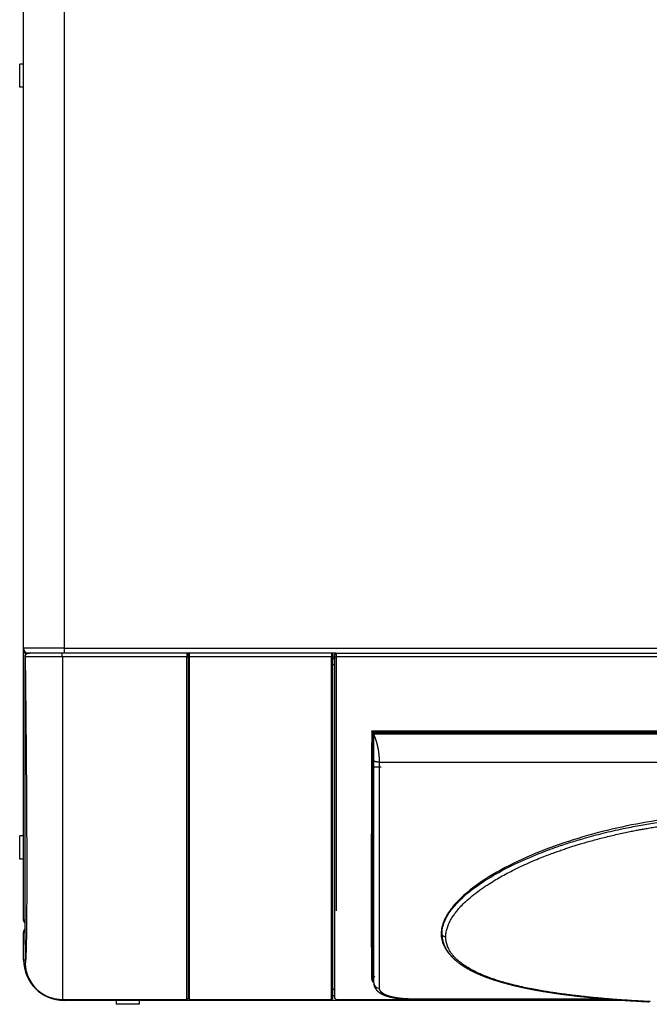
# Model space of a CAD drawing. Header units: millimetres. Extents: x 158 to 846, y 86 to 749.
# Tile 1 of 95: x 173 to 206, y 86 to 137. Entities that reach past the tile are written whole.
import ezdxf

# ---------------------------------------------------------------- set-up
doc = ezdxf.new("R2010")
doc.units = ezdxf.units.MM
doc.layers.add('1', color=7, linetype='CONTINUOUS', true_color=0xffffff)

msp = doc.modelspace()

# ---------------------------------------------------------------- linework, layer by layer
at = {"layer": '1', "color": 7, "linetype": 'Continuous'}
for p, q in [((173.067, 104.133), (173.067, 137.533)), ((172.867, 133.283), (172.867, 134.483)), ((173.067, 134.483), (172.867, 134.483)), ((173.067, 133.283), (172.867, 133.283)), ((173.067, 103.963), (173.067, 104.133)), ((173.067, 90.033), (173.067, 103.963)), ((173.067, 103.963), (173.133, 103.963)), ((173.317, 103.883), (173.372, 103.883)), ((181.547, 103.883), (175.078, 103.883)), ((175.078, 103.883), (175.078, 103.883)), ((181.627, 103.803), (181.547, 103.883)), ((181.679, 103.883), (181.547, 103.883)), ((181.547, 103.883), (181.547, 103.681)), ((181.629, 103.833), (181.679, 103.883)), ((189.047, 103.883), (181.679, 103.883)), ((189.127, 103.803), (189.047, 103.883)), ((189.297, 103.883), (189.047, 103.883)), ((189.047, 103.883), (189.047, 103.681)), ((189.217, 103.803), (189.297, 103.883)), ((189.297, 103.883), (233.037, 103.883)), ((189.297, 103.883), (189.297, 103.681)), ((173.126, 103.683), (173.126, 103.681)), ((173.126, 103.681), (173.126, 89.698)), ((175.08, 103.681), (175.08, 85.884)), ((181.547, 85.884), (181.547, 103.681)), ((181.627, 103.803), (181.627, 103.682)), ((181.627, 85.964), (181.627, 103.682)), ((189.047, 85.884), (189.047, 103.681)), ((189.127, 103.803), (189.127, 103.682)), ((189.127, 85.964), (189.127, 103.682)), ((189.217, 103.679), (189.127, 103.679)), ((189.217, 103.583), (189.127, 103.583)), ((189.217, 103.803), (189.217, 103.682)), ((189.217, 103.682), (189.217, 85.964)), ((189.297, 103.681), (189.297, 90.488)), ((191.238, 99.8), (231.095, 99.8)), ((191.239, 99.8), (191.239, 99.8)), ((191.19, 99.753), (191.19, 99.754)), ((191.19, 99.753), (191.19, 99.753)), ((231.087, 99.731), (191.247, 99.731)), ((191.247, 99.731), (191.247, 99.662)), ((191.247, 97.971), (191.632, 97.971)), ((173.067, 94.383), (172.867, 94.383)), ((172.867, 93.183), (172.867, 94.383)), ((173.067, 93.183), (172.867, 93.183)), ((173.127, 89.664), (173.15, 87.789)), ((173.067, 87.933), (173.067, 89.383)), ((173.067, 89.383), (173.13, 89.383)), ((194.789, 89.251), (194.789, 89.257)), ((191.184, 87.294), (191.185, 87.296)), ((191.247, 86.748), (191.247, 86.743)), ((181.547, 85.884), (181.627, 85.964)), ((181.627, 86.233), (181.631, 85.937)), ((181.627, 85.964), (181.627, 85.964)), ((189.047, 85.884), (189.127, 85.964)), ((189.127, 85.964), (189.127, 85.964)), ((189.217, 85.964), (189.297, 85.884)), ((189.217, 85.964), (189.217, 85.964)), ((175.078, 85.884), (181.547, 85.884)), ((175.167, 85.833), (175.177, 85.833)), ((175.177, 85.833), (175.177, 85.884)), ((204.394, 85.833), (175.177, 85.833)), ((177.867, 85.833), (177.867, 85.633)), ((179.067, 85.633), (177.867, 85.633)), ((179.067, 85.833), (179.067, 85.633)), ((181.547, 85.884), (181.547, 85.884)), ((181.681, 85.884), (189.047, 85.884)), ((189.047, 85.884), (189.047, 85.884)), ((189.297, 85.884), (203.683, 85.884)), ((189.297, 85.884), (189.297, 85.884)), ((193.247, 85.896), (203.54, 85.896))]:
    msp.add_line(p, q, dxfattribs=at)
at = {"layer": '1', "color": 252, "linetype": 'Continuous'}
for p, q in [((175.167, 137.533), (175.167, 104.133)), ((175.167, 104.133), (173.067, 104.133)), ((175.177, 104.133), (175.167, 104.133)), ((175.167, 104.133), (175.167, 103.883)), ((175.177, 104.133), (247.157, 104.133)), ((173.15, 103.681), (173.126, 103.681)), ((181.547, 103.681), (175.079, 103.681)), ((181.627, 103.682), (181.547, 103.681)), ((189.047, 103.681), (181.681, 103.681)), ((189.127, 103.682), (189.047, 103.681)), ((189.217, 103.682), (189.297, 103.681)), ((233.037, 103.681), (189.297, 103.681)), ((189.217, 103.279), (189.127, 103.279)), ((191.141, 99.839), (231.192, 99.839)), ((191.19, 99.756), (191.19, 99.753)), ((231.087, 99.662), (191.247, 99.662)), ((191.178, 94.757), (191.199, 98.3)), ((191.228, 94.76), (191.247, 97.971)), ((191.547, 98.212), (230.787, 98.212)), ((191.228, 94.76), (191.247, 94.76)), ((191.224, 93.835), (191.247, 93.835)), ((173.127, 89.664), (173.15, 87.789)), ((194.781, 89.608), (194.788, 89.29)), ((173.148, 87.933), (173.067, 87.933)), ((173.15, 87.789), (173.15, 87.789)), ((191.184, 87.355), (191.184, 87.579)), ((191.247, 87.937), (191.233, 87.937)), ((191.234, 87.615), (191.247, 87.615)), ((191.234, 87.39), (191.234, 87.615)), ((191.184, 87.294), (191.181, 87.041)), ((191.247, 87.39), (191.234, 87.39)), ((191.24, 87.272), (191.247, 87.272)), ((181.627, 85.964), (181.547, 85.884)), ((181.627, 86.083), (181.63, 86.083)), ((189.127, 85.964), (189.047, 85.884)), ((189.127, 86.424), (189.217, 86.424)), ((189.127, 86.083), (189.217, 86.083)), ((189.217, 85.964), (189.297, 85.884)), ((175.078, 85.884), (175.078, 85.884)), ((175.079, 85.884), (181.547, 85.884)), ((175.167, 85.833), (175.167, 85.884)), ((181.681, 85.884), (189.047, 85.884)), ((189.297, 85.884), (203.682, 85.884)), ((203.415, 85.906), (193.247, 85.906)), ((193.247, 85.896), (193.247, 85.906))]:
    msp.add_line(p, q, dxfattribs=at)
at = {"layer": '1', "color": 7, "linetype": 'Continuous'}
for centre, radius, start, end in [((173.317, 104.133), 0.25, 180, 270), ((173.326, 103.683), 0.2, 90, 180), ((173.317, 89.383), 0.25, 138.9487, 180), ((175.167, 87.933), 2.1, 180, 270)]:
    msp.add_arc(centre, radius, start, end, dxfattribs=at)
at = {"layer": '1', "color": 7, "linetype": 'Continuous', "extrusion": (0, 0, -1)}
msp.add_arc((-173.317, 90.033), 0.25, 319.5226, 0, dxfattribs=at)
at = {"layer": '1', "color": 7, "linetype": 'Continuous'}
for centre, major_axis, ratio, start_param, end_param in [((173.317, 103.987), (0.25, 0), 0.707107, 3.275231, 4.198491), ((173.317, 103.987), (0.15, 0), 0.707107, 4.208111, 4.598185), ((191.185, 98.121), (0.001, 0.15), 0.006171, 0.000038, 3.141631), ((191.185, 98.121), (0.001, 0.15), 0.006171, 3.141631, 6.283223), ((191.249, 98.299), (0.05, -0.0003), 0.052335, 1.617307, 3.135412), ((191.224, 93.806), (0.05, -0.0001), 0.580844, 1.571823, 3.134031), ((173.317, 90.033), (-0.25, 0), 0.707107, 0, 0.705729), ((191.234, 87.579), (0.05, 0), 0.707107, 1.570796, 3.13285), ((191.133, 87.044), (-0.05, -0.0005), 0.938243, 1.560886, 3.068434), ((191.234, 87.355), (0.05, 0), 0.707107, 1.570796, 3.132866)]:
    msp.add_ellipse(centre, major_axis=major_axis, ratio=ratio, start_param=start_param, end_param=end_param, dxfattribs=at)
at = {"layer": '1', "color": 252, "linetype": 'Continuous'}
for centre, major_axis, ratio, start_param, end_param in [((173.326, 103.683), (0, 0.2), 0.999924, 0, 1.583137), ((191.547, 86.748), (0.3, 0), 0.936354, 3.159584, 4.712389)]:
    msp.add_ellipse(centre, major_axis=major_axis, ratio=ratio, start_param=start_param, end_param=end_param, dxfattribs=at)
for points, knots in [([(173.15, 103.681), (173.149, 103.734), (173.171, 103.786), (173.244, 103.861), (173.295, 103.882), (173.346, 103.883)], [0, 0, 0, 0, 0.505585, 0.505585, 1, 1, 1, 1]), ([(175.079, 103.681), (175.009, 103.681), (174.869, 103.681), (174.66, 103.681), (174.452, 103.681), (174.251, 103.681), (174.06, 103.681), (173.882, 103.681), (173.698, 103.681), (173.506, 103.681), (173.323, 103.681), (173.183, 103.681), (173.161, 103.681), (173.15, 103.681)], [0, 0, 0, 0, 0.069164, 0.13985, 0.211638, 0.28407, 0.356658, 0.428909, 0.500342, 0.601188, 0.720658, 0.855338, 1, 1, 1, 1]), ([(191.141, 99.839), (191.14, 99.614), (191.138, 99.166), (191.135, 98.501), (191.132, 97.845), (191.13, 97.198), (191.127, 96.562), (191.125, 95.936), (191.123, 95.324), (191.122, 94.724), (191.12, 94.138), (191.119, 93.566), (191.118, 93.01), (191.118, 92.471), (191.117, 91.948), (191.117, 91.444), (191.117, 90.957), (191.117, 90.49), (191.118, 90.043), (191.118, 89.615), (191.119, 89.209), (191.12, 88.824), (191.122, 88.461), (191.123, 88.121), (191.125, 87.803), (191.127, 87.509), (191.129, 87.237), (191.131, 87.075), (191.131, 86.995)], [0, 0, 0, 0, 0.038851, 0.07767, 0.116458, 0.155216, 0.193942, 0.232637, 0.271301, 0.309933, 0.348535, 0.387105, 0.425645, 0.464153, 0.50263, 0.541076, 0.579491, 0.617875, 0.656227, 0.694549, 0.732839, 0.771098, 0.809326, 0.847523, 0.885689, 0.923824, 0.961928, 1, 1, 1, 1]), ([(191.239, 99.8), (191.238, 99.8), (191.237, 99.8), (191.23, 99.801), (191.218, 99.805), (191.202, 99.811), (191.185, 99.818), (191.164, 99.828), (191.149, 99.835), (191.141, 99.839)], [0, 0, 0, 0, 0.026874, 0.139189, 0.273143, 0.429136, 0.597674, 0.762508, 1, 1, 1, 1]), ([(191.19, 99.753), (191.19, 99.753), (191.189, 99.753), (191.183, 99.761), (191.174, 99.777), (191.163, 99.797), (191.152, 99.816), (191.145, 99.83), (191.141, 99.839)], [0, 0, 0, 0, 0.060977, 0.169551, 0.447379, 0.609507, 0.768125, 1, 1, 1, 1]), ([(191.203, 99.525), (191.203, 99.561), (191.203, 99.641), (191.202, 99.731), (191.202, 99.783), (191.202, 99.8)], [0, 0, 0, 0, 0.317674, 0.755089, 1, 1, 1, 1]), ([(191.252, 99.713), (191.252, 99.727), (191.252, 99.751), (191.252, 99.774), (191.252, 99.784)], [0, 0, 0, 0, 0.548463, 1, 1, 1, 1]), ([(191.547, 86.467), (191.547, 87.449), (191.547, 89.031), (191.547, 93.082), (191.552, 95.548), (191.547, 98.212)], [0, 0, 0, 0, 0.5, 0.5, 1, 1, 1, 1]), ([(194.788, 89.29), (194.789, 89.329), (194.791, 89.406), (194.813, 89.59), (194.878, 89.843), (195.065, 90.26), (195.489, 90.854), (196.308, 91.602), (197.389, 92.316), (198.584, 92.944), (199.696, 93.427), (200.677, 93.792), (201.47, 94.054), (202.266, 94.293), (203.173, 94.534), (204.12, 94.751), (205.013, 94.927), (205.911, 95.08), (207.004, 95.234), (208.381, 95.376), (209.609, 95.447), (210.564, 95.473), (210.966, 95.475), (211.167, 95.476)], [0, 0, 0, 0, 0.009485, 0.018973, 0.04442, 0.069866, 0.118779, 0.189809, 0.268628, 0.335147, 0.407717, 0.460247, 0.498606, 0.537289, 0.588786, 0.643004, 0.686346, 0.728059, 0.782244, 0.854718, 0.938861, 0.969429, 1, 1, 1, 1]), ([(194.988, 89.136), (194.988, 89.207), (194.999, 89.353), (195.047, 89.568), (195.12, 89.774), (195.211, 89.966), (195.318, 90.152), (195.45, 90.346), (195.619, 90.558), (195.835, 90.796), (196.109, 91.06), (196.447, 91.345), (196.827, 91.628), (197.211, 91.886), (197.57, 92.107), (197.914, 92.304), (198.271, 92.497), (198.662, 92.694), (199.082, 92.892), (199.498, 93.076), (199.884, 93.236), (200.232, 93.372), (200.544, 93.49), (200.827, 93.591), (201.083, 93.68), (201.316, 93.758), (201.536, 93.829), (201.757, 93.899), (201.994, 93.971), (202.26, 94.05), (202.556, 94.134), (202.877, 94.22), (203.211, 94.306), (203.551, 94.39), (203.893, 94.469), (204.225, 94.542), (204.534, 94.606), (204.81, 94.661), (205.063, 94.709), (205.316, 94.755), (205.583, 94.802), (205.878, 94.85), (206.199, 94.899), (206.549, 94.95), (206.933, 95), (207.357, 95.051), (207.829, 95.101), (208.352, 95.149), (208.907, 95.19), (209.456, 95.222), (209.961, 95.243), (210.409, 95.256), (210.804, 95.262), (211.052, 95.263), (211.167, 95.263)], [0, 0, 0, 0, 0.017885, 0.036071, 0.052616, 0.067929, 0.082725, 0.09828, 0.116095, 0.136505, 0.159776, 0.186443, 0.215717, 0.242257, 0.265279, 0.286391, 0.307804, 0.331832, 0.357678, 0.382604, 0.404685, 0.424282, 0.441803, 0.457496, 0.471702, 0.484412, 0.496059, 0.50793, 0.520683, 0.534929, 0.55115, 0.568749, 0.586708, 0.604872, 0.623121, 0.641238, 0.657574, 0.671888, 0.684809, 0.697553, 0.71151, 0.726824, 0.743593, 0.761696, 0.781433, 0.803269, 0.827584, 0.854534, 0.884147, 0.913315, 0.939147, 0.961988, 0.982302, 1, 1, 1, 1]), ([(191.224, 93.835), (191.224, 93.883), (191.225, 93.994), (191.225, 94.178), (191.226, 94.385), (191.227, 94.581), (191.228, 94.706), (191.228, 94.76)], [0, 0, 0, 0, 0.177659, 0.397557, 0.618681, 0.838583, 1, 1, 1, 1]), ([(191.233, 87.937), (191.232, 88.085), (191.23, 88.413), (191.227, 88.983), (191.225, 89.635), (191.223, 90.357), (191.222, 91.145), (191.222, 91.994), (191.223, 92.891), (191.224, 93.519), (191.224, 93.835)], [0, 0, 0, 0, 0.12012, 0.246276, 0.372661, 0.499158, 0.625655, 0.75204, 0.878195, 1, 1, 1, 1]), ([(191.167, 91.298), (191.167, 91.1), (191.167, 90.632), (191.168, 89.935), (191.169, 89.222), (191.171, 88.572), (191.174, 87.989), (191.177, 87.474), (191.18, 87.178), (191.181, 87.041)], [0, 0, 0, 0, 0.105333, 0.254444, 0.403555, 0.552666, 0.701778, 0.850889, 1, 1, 1, 1]), ([(191.183, 87.891), (191.182, 88.045), (191.18, 88.379), (191.177, 88.956), (191.175, 89.605), (191.173, 90.323), (191.172, 90.859), (191.172, 91.144), (191.172, 91.158)], [0, 0, 0, 0, 0.197961, 0.395922, 0.593883, 0.791844, 0.989805, 1, 1, 1, 1]), ([(205.601, 85.77), (205.593, 85.771), (205.497, 85.776), (205.322, 85.785), (205.074, 85.799), (204.825, 85.814), (204.558, 85.831), (204.264, 85.85), (203.948, 85.873), (203.622, 85.898), (203.292, 85.925), (202.962, 85.954), (202.639, 85.985), (202.338, 86.015), (202.068, 86.044), (201.828, 86.071), (201.609, 86.097), (201.396, 86.124), (201.174, 86.153), (200.935, 86.185), (200.672, 86.223), (200.383, 86.267), (200.067, 86.319), (199.721, 86.38), (199.342, 86.452), (198.939, 86.537), (198.539, 86.631), (198.167, 86.728), (197.824, 86.826), (197.487, 86.934), (197.13, 87.061), (196.752, 87.215), (196.385, 87.391), (196.063, 87.575), (195.802, 87.754), (195.596, 87.923), (195.435, 88.082), (195.308, 88.233), (195.204, 88.384), (195.116, 88.546), (195.045, 88.727), (194.999, 88.925), (194.988, 89.065), (194.988, 89.136)], [0, 0, 0, 0, 0.001723, 0.021048, 0.038643, 0.05642, 0.075937, 0.097841, 0.12168, 0.146103, 0.170786, 0.195626, 0.220424, 0.243691, 0.264012, 0.282049, 0.298631, 0.314578, 0.331278, 0.349917, 0.370372, 0.392988, 0.418051, 0.445557, 0.476285, 0.510267, 0.545018, 0.576872, 0.605893, 0.635302, 0.667852, 0.705235, 0.745222, 0.781131, 0.812614, 0.840314, 0.86447, 0.885729, 0.906136, 0.927326, 0.950232, 0.975357, 1, 1, 1, 1]), ([(191.131, 86.995), (191.132, 86.981), (191.134, 86.945), (191.152, 86.882), (191.191, 86.812), (191.234, 86.764), (191.258, 86.742)], [0, 0, 0, 0, 0.156931, 0.395056, 0.716563, 1, 1, 1, 1]), ([(191.181, 87.041), (191.184, 87.016), (191.188, 86.965), (191.218, 86.903), (191.245, 86.866), (191.255, 86.853)], [0, 0, 0, 0, 0.38436, 0.773406, 1, 1, 1, 1]), ([(191.295, 87.043), (191.283, 87.055), (191.258, 87.082), (191.227, 87.126), (191.203, 87.174), (191.194, 87.207), (191.19, 87.223)], [0, 0, 0, 0, 0.212707, 0.475858, 0.754986, 1, 1, 1, 1])]:
    msp.add_open_spline(points, degree=3, knots=knots, dxfattribs=at)
at = {"layer": '1', "color": 7, "linetype": 'Continuous'}
for points, knots in [([(175.078, 103.883), (175.058, 103.883), (175.013, 103.882), (174.943, 103.882), (174.87, 103.882), (174.798, 103.882), (174.728, 103.882), (174.659, 103.882), (174.593, 103.882), (174.529, 103.882), (174.467, 103.882), (174.409, 103.882), (174.354, 103.882), (174.303, 103.883), (174.254, 103.883), (174.207, 103.883), (174.163, 103.883), (174.119, 103.883), (174.078, 103.883), (174.038, 103.883), (174.002, 103.883), (173.973, 103.883), (173.949, 103.883), (173.93, 103.883), (173.913, 103.883), (173.896, 103.883), (173.879, 103.883), (173.859, 103.883), (173.837, 103.883), (173.814, 103.883), (173.789, 103.883), (173.762, 103.883), (173.734, 103.883), (173.705, 103.883), (173.674, 103.883), (173.643, 103.883), (173.612, 103.883), (173.581, 103.883), (173.55, 103.883), (173.519, 103.883), (173.49, 103.883), (173.464, 103.883), (173.441, 103.883), (173.422, 103.883), (173.404, 103.883), (173.388, 103.883), (173.374, 103.883), (173.363, 103.883), (173.354, 103.883), (173.348, 103.883), (173.347, 103.883), (173.346, 103.883)], [0, 0, 0, 0, 0.022167, 0.049974, 0.077284, 0.104087, 0.13038, 0.156163, 0.181432, 0.206186, 0.230423, 0.254139, 0.275803, 0.297009, 0.317757, 0.338022, 0.357344, 0.375553, 0.395586, 0.41408, 0.431037, 0.446463, 0.45672, 0.466169, 0.474811, 0.482682, 0.49133, 0.501578, 0.513426, 0.525691, 0.5393, 0.554252, 0.570548, 0.588186, 0.607168, 0.626947, 0.648, 0.670327, 0.693927, 0.718801, 0.744949, 0.772371, 0.79476, 0.817933, 0.841887, 0.866624, 0.892146, 0.917976, 0.944566, 0.971909, 1, 1, 1, 1]), ([(175.177, 104.133), (175.177, 104.068), (175.177, 104.003), (175.177, 103.91), (175.177, 103.883), (175.177, 103.883)], [0, 0, 0, 0, 0.500519, 0.500519, 1, 1, 1, 1]), ([(181.677, 103.883), (181.677, 103.883), (181.677, 103.883), (181.677, 103.883), (181.677, 103.883), (181.678, 103.883), (181.678, 103.883), (181.678, 103.883), (181.678, 103.883), (181.679, 103.883), (181.679, 103.883), (181.679, 103.883)], [0, 0, 0, 0, 0.109166, 0.221278, 0.333173, 0.444852, 0.556313, 0.667558, 0.778588, 0.889402, 1, 1, 1, 1]), ([(181.681, 103.681), (181.681, 103.687), (181.681, 103.705), (181.681, 103.739), (181.681, 103.783), (181.681, 103.826), (181.68, 103.858), (181.68, 103.876), (181.679, 103.883), (181.679, 103.883), (181.679, 103.883)], [0, 0, 0, 0, 0.055556, 0.166667, 0.333333, 0.5, 0.666667, 0.833333, 0.944444, 1, 1, 1, 1]), ([(181.627, 100.773), (181.627, 100.858), (181.627, 101.456), (181.627, 102.475), (181.627, 103.415), (181.627, 103.833)], [0, 0, 0, 0, 0.083464, 0.59207, 1, 1, 1, 1]), ([(181.627, 103.833), (181.627, 103.833), (181.627, 103.833), (181.628, 103.833), (181.629, 103.833), (181.629, 103.833)], [0, 0, 0, 0, 0.335275, 0.668606, 1, 1, 1, 1]), ([(181.631, 103.682), (181.631, 103.695), (181.631, 103.721), (181.631, 103.758), (181.63, 103.79), (181.63, 103.814), (181.63, 103.83), (181.629, 103.832), (181.629, 103.833)], [0, 0, 0, 0, 0.166549, 0.333046, 0.499823, 0.666638, 0.833262, 1, 1, 1, 1]), ([(181.631, 85.934), (181.631, 85.94), (181.631, 85.953), (181.631, 86.018), (181.63, 86.117), (181.63, 86.299), (181.63, 86.619), (181.63, 87.148), (181.63, 87.817), (181.63, 88.619), (181.63, 89.549), (181.63, 90.599), (181.63, 91.759), (181.63, 93.021), (181.63, 94.373), (181.63, 95.805), (181.63, 97.305), (181.63, 98.858), (181.63, 100.187), (181.63, 101.26), (181.63, 101.978), (181.631, 102.606), (181.631, 103.143), (181.631, 103.502), (181.631, 103.682)], [0, 0, 0, 0, 0.029039, 0.058079, 0.087374, 0.116669, 0.175564, 0.234601, 0.293583, 0.352569, 0.411501, 0.470522, 0.529465, 0.588486, 0.647418, 0.706405, 0.765386, 0.824424, 0.883318, 0.912615, 0.941912, 0.961274, 0.980637, 1, 1, 1, 1]), ([(181.681, 85.884), (181.681, 85.886), (181.681, 85.9), (181.681, 85.975), (181.681, 86.185), (181.681, 86.57), (181.68, 87.102), (181.68, 87.772), (181.68, 88.577), (181.68, 89.508), (181.68, 90.563), (181.68, 91.724), (181.68, 92.992), (181.68, 94.346), (181.68, 95.783), (181.68, 97.285), (181.681, 98.847), (181.681, 100.445), (181.681, 101.885), (181.681, 102.964), (181.681, 103.502), (181.681, 103.681)], [0, 0, 0, 0, 0.019608, 0.058824, 0.117647, 0.176471, 0.235294, 0.294118, 0.352941, 0.411765, 0.470588, 0.529412, 0.588235, 0.647059, 0.705882, 0.764706, 0.823529, 0.882353, 0.941176, 0.980392, 1, 1, 1, 1]), ([(191.19, 99.752), (191.19, 99.756), (191.191, 99.763), (191.194, 99.772), (191.198, 99.779), (191.203, 99.785), (191.208, 99.79), (191.217, 99.795), (191.227, 99.799), (191.234, 99.8), (191.237, 99.8)], [0, 0, 0, 0, 0.154569, 0.287184, 0.391122, 0.468261, 0.567796, 0.700693, 0.862646, 1, 1, 1, 1]), ([(181.627, 99.224), (181.627, 99.315), (181.627, 99.453), (181.627, 99.592), (181.627, 99.64)], [0, 0, 0, 0, 0.653392, 1, 1, 1, 1]), ([(191.19, 99.753), (191.189, 99.37), (191.185, 98.611), (191.181, 97.495), (191.177, 96.407), (191.173, 95.351), (191.171, 94.332), (191.169, 93.354), (191.168, 92.421), (191.167, 91.746), (191.167, 91.38), (191.167, 91.298)], [0, 0, 0, 0, 0.120575, 0.24115, 0.361725, 0.4823, 0.602875, 0.72345, 0.844025, 0.9646, 1, 1, 1, 1]), ([(191.199, 98.3), (191.199, 98.374), (191.2, 98.522), (191.201, 98.742), (191.202, 98.949), (191.202, 99.144), (191.203, 99.325), (191.203, 99.448), (191.203, 99.512), (191.203, 99.525)], [0, 0, 0, 0, 0.159394, 0.318788, 0.478183, 0.637577, 0.796971, 0.956365, 1, 1, 1, 1]), ([(181.627, 95.846), (181.627, 96.078), (181.627, 96.518), (181.627, 96.966), (181.627, 97.177)], [0, 0, 0, 0, 0.533624, 1, 1, 1, 1]), ([(211.167, 95.585), (209.76, 95.585), (208.356, 95.499), (205.578, 95.153), (204.198, 94.894), (201.509, 94.186), (200.191, 93.736), (198.36, 92.9), (197.774, 92.595), (196.675, 91.913), (196.164, 91.537), (195.531, 90.921), (195.342, 90.706), (195.034, 90.269), (194.913, 90.042), (194.762, 89.591), (194.733, 89.37), (194.773, 88.936), (194.842, 88.734), (195.035, 88.404), (195.14, 88.272), (195.261, 88.149)], [0, 0, 0, 0, 0.192864, 0.192864, 0.385727, 0.385727, 0.578591, 0.578591, 0.675023, 0.675023, 0.771455, 0.771455, 0.819671, 0.819671, 0.867887, 0.867887, 0.916103, 0.916103, 0.964319, 0.964319, 1, 1, 1, 1]), ([(181.627, 88.661), (181.627, 88.902), (181.627, 89.44), (181.627, 90.365), (181.627, 91.422), (181.627, 92.563), (181.627, 93.377), (181.627, 93.788)], [0, 0, 0, 0, 0.188336, 0.393154, 0.597972, 0.80279, 1, 1, 1, 1]), ([(191.172, 91.158), (191.172, 91.417), (191.172, 91.965), (191.173, 92.85), (191.174, 93.482), (191.174, 93.806)], [0, 0, 0, 0, 0.321689, 0.660844, 1, 1, 1, 1]), ([(194.789, 89.251), (194.789, 89.246), (194.789, 89.233), (194.79, 89.213), (194.791, 89.191), (194.793, 89.17), (194.794, 89.152), (194.796, 89.137), (194.797, 89.125), (194.798, 89.116), (194.799, 89.108), (194.8, 89.099), (194.802, 89.088), (194.804, 89.071), (194.807, 89.052), (194.81, 89.029), (194.814, 89.009), (194.818, 88.991), (194.821, 88.976), (194.824, 88.96), (194.828, 88.944), (194.831, 88.931), (194.834, 88.919), (194.836, 88.909), (194.839, 88.9), (194.841, 88.89), (194.845, 88.876), (194.85, 88.86), (194.855, 88.843), (194.86, 88.825), (194.866, 88.807), (194.872, 88.79), (194.878, 88.773), (194.883, 88.758), (194.888, 88.744), (194.893, 88.732), (194.898, 88.721), (194.902, 88.708), (194.908, 88.694), (194.915, 88.678), (194.922, 88.661), (194.93, 88.644), (194.94, 88.622), (194.953, 88.596), (194.969, 88.565), (194.985, 88.534), (195.002, 88.503), (195.018, 88.476), (195.031, 88.454), (195.042, 88.438), (195.051, 88.422), (195.06, 88.409), (195.068, 88.397), (195.075, 88.387), (195.08, 88.378), (195.086, 88.37), (195.093, 88.36), (195.101, 88.348), (195.112, 88.334), (195.123, 88.318), (195.135, 88.302), (195.149, 88.283), (195.165, 88.263), (195.183, 88.241), (195.199, 88.221), (195.213, 88.204), (195.225, 88.19), (195.237, 88.176), (195.25, 88.162), (195.264, 88.145), (195.28, 88.128), (195.297, 88.11), (195.315, 88.091), (195.333, 88.073), (195.351, 88.054), (195.37, 88.036), (195.389, 88.018), (195.407, 88), (195.424, 87.985), (195.439, 87.97), (195.454, 87.957), (195.467, 87.946), (195.48, 87.934), (195.494, 87.922), (195.508, 87.91), (195.526, 87.894), (195.548, 87.876), (195.575, 87.854), (195.604, 87.831), (195.634, 87.807), (195.661, 87.787), (195.682, 87.771), (195.698, 87.759), (195.715, 87.747), (195.731, 87.735), (195.748, 87.723), (195.765, 87.711), (195.78, 87.7), (195.793, 87.691), (195.804, 87.684), (195.813, 87.678), (195.821, 87.673), (195.827, 87.668), (195.834, 87.664), (195.842, 87.659), (195.852, 87.651), (195.866, 87.643), (195.883, 87.631), (195.904, 87.618), (195.927, 87.603), (195.95, 87.589), (195.972, 87.575), (195.993, 87.562), (196.017, 87.548), (196.042, 87.533), (196.069, 87.517), (196.094, 87.502), (196.118, 87.489), (196.16, 87.465), (196.2, 87.443), (196.238, 87.423), (196.252, 87.416), (196.266, 87.408), (196.28, 87.401), (196.293, 87.394), (196.305, 87.388), (196.315, 87.383), (196.322, 87.379), (196.328, 87.376), (196.335, 87.372), (196.344, 87.368), (196.356, 87.362), (196.371, 87.354), (196.388, 87.346), (196.407, 87.336), (196.429, 87.325), (196.454, 87.314), (196.48, 87.301), (196.523, 87.281), (196.581, 87.254), (196.657, 87.22), (196.733, 87.187), (196.808, 87.155), (196.866, 87.131), (196.911, 87.113), (196.941, 87.101), (196.971, 87.09), (196.999, 87.079), (197.025, 87.069), (197.049, 87.06), (197.07, 87.052), (197.089, 87.045), (197.105, 87.039), (197.118, 87.034), (197.132, 87.029), (197.145, 87.024), (197.158, 87.019), (197.172, 87.014), (197.188, 87.008), (197.206, 87.002), (197.226, 86.995), (197.251, 86.986), (197.282, 86.975), (197.32, 86.962), (197.362, 86.947), (197.43, 86.924), (197.524, 86.893), (197.643, 86.855), (197.745, 86.824), (197.828, 86.8), (197.891, 86.781), (197.955, 86.763), (198.019, 86.745), (198.084, 86.727), (198.147, 86.71), (198.206, 86.694), (198.26, 86.68), (198.309, 86.667), (198.355, 86.656), (198.392, 86.646), (198.42, 86.639), (198.442, 86.634), (198.461, 86.629), (198.479, 86.625), (198.494, 86.621), (198.506, 86.618), (198.517, 86.616), (198.529, 86.613), (198.543, 86.609), (198.559, 86.605), (198.581, 86.6), (198.608, 86.594), (198.643, 86.586), (198.68, 86.577), (198.722, 86.567), (198.768, 86.557), (198.815, 86.546), (198.863, 86.535), (198.911, 86.525), (198.962, 86.513), (199.015, 86.502), (199.068, 86.491), (199.12, 86.48), (199.184, 86.467), (199.261, 86.451), (199.347, 86.434), (199.43, 86.418), (199.507, 86.403), (199.581, 86.389), (199.65, 86.376), (199.716, 86.364), (199.774, 86.354), (199.825, 86.345), (199.87, 86.337), (199.914, 86.33), (199.958, 86.322), (200.016, 86.312), (200.089, 86.3), (200.177, 86.285), (200.269, 86.271), (200.364, 86.256), (200.448, 86.243), (200.519, 86.232), (200.577, 86.223), (200.633, 86.215), (200.687, 86.207), (200.737, 86.2), (200.784, 86.193), (200.826, 86.187), (200.865, 86.182), (200.895, 86.177), (200.918, 86.174), (200.932, 86.172), (200.943, 86.171), (200.95, 86.17), (200.957, 86.169), (200.964, 86.168), (200.973, 86.167), (200.985, 86.165), (201.002, 86.163), (201.022, 86.16), (201.045, 86.157), (201.069, 86.154), (201.107, 86.149), (201.16, 86.142), (201.229, 86.133), (201.303, 86.123), (201.381, 86.113), (201.464, 86.103), (201.544, 86.093), (201.622, 86.084), (201.696, 86.075), (201.772, 86.066), (201.849, 86.057), (201.925, 86.049), (202.029, 86.037), (202.16, 86.023), (202.317, 86.007), (202.47, 85.991), (202.62, 85.976), (202.76, 85.963), (202.888, 85.951), (203.006, 85.941), (203.123, 85.93), (203.241, 85.92), (203.359, 85.91), (203.501, 85.899), (203.667, 85.886), (203.859, 85.871), (204.029, 85.859), (204.177, 85.848), (204.303, 85.839), (204.431, 85.831), (204.563, 85.822), (204.697, 85.814), (204.825, 85.806), (204.945, 85.799), (205.058, 85.792), (205.172, 85.786), (205.289, 85.779), (205.407, 85.773), (205.495, 85.768), (205.543, 85.766), (205.551, 85.765)], [0, 0, 0, 0, 0.001497, 0.003773, 0.00608, 0.008418, 0.010695, 0.012232, 0.013531, 0.014593, 0.015418, 0.016092, 0.017542, 0.019344, 0.021498, 0.023944, 0.026633, 0.028245, 0.029932, 0.031696, 0.033482, 0.035049, 0.036347, 0.037408, 0.038324, 0.039337, 0.040974, 0.042829, 0.044792, 0.04682, 0.048915, 0.050876, 0.052835, 0.054616, 0.056204, 0.057601, 0.058839, 0.06019, 0.061874, 0.063766, 0.065827, 0.067901, 0.069969, 0.07365, 0.077347, 0.081095, 0.084885, 0.088602, 0.090856, 0.092987, 0.094994, 0.09682, 0.098386, 0.099691, 0.10074, 0.10168, 0.102937, 0.104511, 0.106402, 0.10856, 0.110672, 0.112682, 0.115955, 0.118917, 0.121592, 0.124014, 0.125746, 0.127566, 0.1296, 0.131848, 0.134356, 0.137001, 0.139663, 0.14234, 0.145033, 0.147694, 0.15037, 0.152939, 0.155281, 0.157438, 0.159359, 0.161097, 0.162865, 0.164685, 0.166575, 0.168611, 0.171769, 0.175236, 0.178987, 0.18285, 0.186793, 0.188759, 0.190743, 0.192746, 0.194768, 0.19681, 0.198836, 0.200664, 0.202266, 0.203509, 0.204571, 0.205451, 0.20615, 0.206787, 0.207707, 0.208945, 0.210501, 0.212374, 0.214999, 0.21767, 0.220234, 0.222693, 0.225046, 0.227293, 0.23052, 0.233501, 0.236235, 0.238724, 0.24103, 0.249983, 0.251464, 0.252942, 0.254417, 0.255888, 0.257318, 0.258525, 0.259631, 0.260393, 0.260885, 0.261475, 0.262466, 0.26371, 0.265209, 0.266962, 0.268969, 0.271188, 0.273651, 0.27636, 0.279264, 0.286429, 0.293922, 0.301744, 0.308567, 0.315621, 0.318456, 0.321326, 0.324183, 0.326829, 0.32929, 0.331509, 0.333487, 0.335224, 0.336719, 0.337972, 0.339069, 0.340373, 0.341553, 0.342818, 0.344273, 0.345918, 0.347753, 0.349777, 0.35287, 0.356323, 0.360133, 0.364302, 0.374776, 0.385408, 0.396199, 0.401654, 0.407149, 0.412683, 0.418256, 0.423869, 0.429454, 0.434393, 0.438977, 0.443205, 0.447078, 0.450595, 0.452516, 0.454312, 0.455982, 0.457493, 0.458751, 0.45975, 0.460545, 0.461518, 0.462693, 0.464069, 0.465599, 0.468138, 0.470989, 0.474153, 0.47763, 0.48142, 0.485522, 0.489288, 0.493283, 0.497507, 0.501919, 0.506273, 0.510529, 0.514687, 0.522056, 0.529096, 0.535808, 0.542017, 0.547915, 0.553503, 0.558781, 0.563748, 0.567434, 0.570929, 0.574387, 0.577929, 0.581556, 0.588243, 0.595199, 0.602425, 0.609921, 0.617686, 0.622152, 0.626702, 0.631179, 0.635376, 0.639291, 0.642862, 0.646161, 0.649189, 0.651946, 0.653222, 0.654349, 0.655203, 0.655781, 0.656176, 0.65671, 0.657409, 0.658273, 0.659594, 0.661177, 0.662989, 0.664878, 0.666823, 0.67182, 0.677151, 0.682817, 0.688816, 0.69515, 0.701817, 0.70729, 0.712969, 0.718839, 0.724707, 0.730516, 0.736267, 0.748394, 0.760252, 0.771842, 0.783163, 0.794216, 0.803223, 0.812043, 0.820751, 0.82951, 0.838326, 0.8472, 0.86126, 0.875462, 0.889805, 0.899006, 0.908277, 0.917742, 0.927429, 0.937339, 0.94747, 0.955587, 0.963841, 0.972232, 0.980761, 0.989427, 0.998172, 1, 1, 1, 1]), ([(173.15, 87.789), (173.15, 87.761), (173.152, 87.705), (173.159, 87.62), (173.169, 87.536), (173.183, 87.453), (173.2, 87.37), (173.221, 87.289), (173.246, 87.21), (173.273, 87.131), (173.305, 87.054), (173.34, 86.977), (173.378, 86.901), (173.42, 86.828), (173.464, 86.756), (173.512, 86.686), (173.562, 86.62), (173.615, 86.555), (173.671, 86.493), (173.729, 86.434), (173.791, 86.376), (173.855, 86.321), (173.922, 86.269), (173.991, 86.219), (174.061, 86.173), (174.133, 86.131), (174.207, 86.092), (174.282, 86.056), (174.359, 86.023), (174.438, 85.993), (174.518, 85.967), (174.6, 85.944), (174.682, 85.925), (174.765, 85.909), (174.848, 85.897), (174.931, 85.889), (175.007, 85.885), (175.057, 85.884), (175.078, 85.885)], [0, 0, 0, 0, 0.028165, 0.05634, 0.084515, 0.112687, 0.140857, 0.168522, 0.196189, 0.223856, 0.251524, 0.279694, 0.307865, 0.336035, 0.364206, 0.392376, 0.420044, 0.447712, 0.475379, 0.503047, 0.531217, 0.559387, 0.587558, 0.615728, 0.643899, 0.671566, 0.699234, 0.726901, 0.754569, 0.78274, 0.81091, 0.839079, 0.867248, 0.895418, 0.923088, 0.950761, 0.978432, 1, 1, 1, 1]), ([(173.15, 87.789), (173.152, 87.725), (173.157, 87.602), (173.186, 87.43), (173.222, 87.283), (173.262, 87.162), (173.337, 86.97), (173.475, 86.719), (173.719, 86.428), (174.012, 86.19), (174.35, 86.014), (174.711, 85.904), (174.958, 85.891), (175.079, 85.884)], [0, 0, 0, 0, 0.064579, 0.122677, 0.173358, 0.215902, 0.249787, 0.379718, 0.500109, 0.626824, 0.754044, 0.87921, 1, 1, 1, 1]), ([(181.627, 86.906), (181.627, 87.021), (181.627, 87.17), (181.627, 87.34), (181.627, 87.362)], [0, 0, 0, 0, 0.869451, 1, 1, 1, 1]), ([(191.247, 86.743), (191.247, 86.739), (191.247, 86.73), (191.247, 86.718), (191.248, 86.708), (191.249, 86.7), (191.25, 86.691), (191.25, 86.683), (191.252, 86.676), (191.253, 86.668), (191.254, 86.659), (191.256, 86.65), (191.258, 86.639), (191.26, 86.628), (191.263, 86.618), (191.265, 86.61), (191.267, 86.601), (191.271, 86.589), (191.276, 86.573), (191.282, 86.558), (191.288, 86.543), (191.292, 86.532), (191.296, 86.523), (191.3, 86.515), (191.304, 86.507), (191.309, 86.498), (191.312, 86.491), (191.316, 86.485), (191.319, 86.48), (191.322, 86.474), (191.325, 86.468), (191.33, 86.461), (191.334, 86.454), (191.34, 86.445), (191.345, 86.438), (191.35, 86.431), (191.355, 86.423), (191.362, 86.414), (191.369, 86.404), (191.377, 86.395), (191.384, 86.386), (191.391, 86.378), (191.398, 86.37), (191.407, 86.361), (191.418, 86.349), (191.431, 86.335), (191.446, 86.321), (191.462, 86.307), (191.478, 86.293), (191.493, 86.281), (191.507, 86.27), (191.522, 86.259), (191.537, 86.248), (191.554, 86.237), (191.569, 86.226), (191.584, 86.217), (191.596, 86.209), (191.61, 86.202), (191.623, 86.194), (191.637, 86.186), (191.65, 86.179), (191.662, 86.173), (191.674, 86.166), (191.688, 86.159), (191.705, 86.151), (191.723, 86.143), (191.744, 86.133), (191.766, 86.124), (191.788, 86.115), (191.809, 86.106), (191.83, 86.098), (191.85, 86.091), (191.866, 86.085), (191.879, 86.08), (191.892, 86.076), (191.903, 86.072), (191.91, 86.07), (191.915, 86.068), (191.917, 86.067), (191.92, 86.066), (191.923, 86.065), (191.929, 86.064), (191.937, 86.061), (191.948, 86.057), (191.962, 86.053), (191.979, 86.048), (191.998, 86.043), (192.019, 86.036), (192.044, 86.03), (192.071, 86.023), (192.1, 86.016), (192.134, 86.007), (192.173, 85.998), (192.218, 85.989), (192.267, 85.979), (192.319, 85.97), (192.375, 85.96), (192.435, 85.951), (192.498, 85.942), (192.563, 85.934), (192.63, 85.927), (192.697, 85.92), (192.767, 85.914), (192.841, 85.909), (192.917, 85.904), (192.996, 85.9), (193.077, 85.898), (193.161, 85.896), (193.218, 85.896), (193.247, 85.896)], [0, 0, 0, 0, 0.007757, 0.014292, 0.019602, 0.023688, 0.028044, 0.032074, 0.035923, 0.039898, 0.044079, 0.048965, 0.054552, 0.060613, 0.065752, 0.069904, 0.073676, 0.080246, 0.088723, 0.098011, 0.105962, 0.112764, 0.11641, 0.120898, 0.126136, 0.130994, 0.135128, 0.13857, 0.141802, 0.144991, 0.148325, 0.152297, 0.157138, 0.1627, 0.167618, 0.171553, 0.176069, 0.182134, 0.18914, 0.195332, 0.200611, 0.206437, 0.21196, 0.217286, 0.226902, 0.237164, 0.247375, 0.25884, 0.270194, 0.28041, 0.289505, 0.298644, 0.308206, 0.318474, 0.330086, 0.337183, 0.344642, 0.352414, 0.360431, 0.36777, 0.375917, 0.382432, 0.38841, 0.396516, 0.405104, 0.415031, 0.426315, 0.43807, 0.449066, 0.459307, 0.469662, 0.481108, 0.48724, 0.493642, 0.499916, 0.504881, 0.508463, 0.510391, 0.511391, 0.51224, 0.513869, 0.515923, 0.520096, 0.525356, 0.531704, 0.539136, 0.547651, 0.557246, 0.567918, 0.579577, 0.591918, 0.604915, 0.62208, 0.640261, 0.659456, 0.679659, 0.700868, 0.723079, 0.746288, 0.770493, 0.793025, 0.816354, 0.84048, 0.865404, 0.891127, 0.917172, 0.943996, 0.971603, 1, 1, 1, 1]), ([(181.627, 86.283), (181.627, 86.285), (181.627, 86.304), (181.627, 86.347), (181.627, 86.356)], [0, 0, 0, 0, 0.812454, 1, 1, 1, 1])]:
    msp.add_open_spline(points, degree=3, knots=knots, dxfattribs=at)
for points, degree in [([(175.078, 103.883), (174.997, 103.883), (174.835, 103.883), (174.595, 103.883), (174.364, 103.883), (174.148, 103.883), (173.95, 103.883), (173.775, 103.883), (173.626, 103.883), (173.507, 103.883), (173.419, 103.883), (173.364, 103.883), (173.351, 103.883), (173.35, 103.883)], 3), ([(181.627, 103.833), (181.643, 103.85), (181.66, 103.867), (181.677, 103.883)], 3), ([(191.547, 98.212), (191.547, 98.222), (191.546, 98.243), (191.546, 98.274), (191.545, 98.305), (191.544, 98.337), (191.543, 98.368), (191.542, 98.4), (191.54, 98.432), (191.538, 98.464), (191.535, 98.496), (191.533, 98.528), (191.53, 98.56), (191.527, 98.592), (191.523, 98.625), (191.52, 98.657), (191.516, 98.69), (191.511, 98.722), (191.507, 98.755), (191.502, 98.787), (191.497, 98.82), (191.491, 98.852), (191.486, 98.885), (191.48, 98.918), (191.473, 98.95), (191.467, 98.982), (191.46, 99.015), (191.453, 99.047), (191.445, 99.079), (191.438, 99.112), (191.43, 99.144), (191.421, 99.176), (191.413, 99.207), (191.404, 99.239), (191.394, 99.271), (191.385, 99.302), (191.375, 99.333), (191.365, 99.364), (191.355, 99.395), (191.344, 99.426), (191.333, 99.456), (191.321, 99.486), (191.31, 99.516), (191.298, 99.546), (191.285, 99.576), (191.273, 99.605), (191.26, 99.634), (191.251, 99.653), (191.247, 99.662)], 3), ([(191.247, 98.303), (191.247, 98.312), (191.247, 98.329), (191.247, 98.354), (191.247, 98.38), (191.247, 98.406), (191.247, 98.432), (191.247, 98.457), (191.247, 98.483), (191.247, 98.51), (191.247, 98.536), (191.247, 98.562), (191.247, 98.589), (191.247, 98.616), (191.247, 98.642), (191.247, 98.669), (191.247, 98.697), (191.247, 98.724), (191.247, 98.752), (191.247, 98.779), (191.247, 98.807), (191.247, 98.836), (191.247, 98.864), (191.247, 98.893), (191.247, 98.921), (191.247, 98.951), (191.247, 98.98), (191.247, 99.01), (191.247, 99.039), (191.247, 99.069), (191.247, 99.1), (191.247, 99.131), (191.247, 99.161), (191.247, 99.193), (191.247, 99.224), (191.247, 99.256), (191.247, 99.288), (191.247, 99.321), (191.247, 99.353), (191.247, 99.386), (191.247, 99.42), (191.247, 99.453), (191.247, 99.488), (191.247, 99.522), (191.247, 99.556), (191.247, 99.591), (191.247, 99.627), (191.247, 99.65), (191.247, 99.662)], 3), ([(191.247, 86.748), (191.247, 86.771), (191.247, 86.818), (191.247, 86.891), (191.247, 86.965), (191.247, 87.042), (191.247, 87.121), (191.247, 87.201), (191.247, 87.284), (191.247, 87.368), (191.247, 87.454), (191.247, 87.543), (191.247, 87.633), (191.247, 87.725), (191.247, 87.819), (191.247, 87.915), (191.247, 88.012), (191.247, 88.112), (191.247, 88.214), (191.247, 88.317), (191.247, 88.422), (191.247, 88.529), (191.247, 88.638), (191.247, 88.748), (191.247, 88.86), (191.247, 88.975), (191.247, 89.09), (191.247, 89.208), (191.247, 89.327), (191.247, 89.448), (191.247, 89.571), (191.247, 89.695), (191.247, 89.821), (191.247, 89.949), (191.247, 90.078), (191.247, 90.209), (191.247, 90.342), (191.247, 90.476), (191.247, 90.611), (191.247, 90.749), (191.247, 90.887), (191.247, 91.028), (191.247, 91.17), (191.247, 91.313), (191.247, 91.458), (191.247, 91.604), (191.247, 91.752), (191.247, 91.901), (191.247, 92.051), (191.247, 92.203), (191.247, 92.356), (191.247, 92.511), (191.247, 92.667), (191.247, 92.824), (191.247, 92.983), (191.247, 93.143), (191.247, 93.304), (191.247, 93.466), (191.247, 93.63), (191.247, 93.794), (191.247, 93.96), (191.247, 94.127), (191.247, 94.296), (191.247, 94.465), (191.247, 94.635), (191.247, 94.807), (191.247, 94.98), (191.247, 95.153), (191.247, 95.328), (191.247, 95.504), (191.247, 95.68), (191.247, 95.858), (191.247, 96.037), (191.247, 96.216), (191.247, 96.397), (191.247, 96.578), (191.247, 96.76), (191.247, 96.943), (191.247, 97.128), (191.247, 97.302), (191.247, 97.459), (191.247, 97.599), (191.247, 97.724), (191.247, 97.835), (191.247, 97.934), (191.247, 98.023), (191.247, 98.103), (191.247, 98.176), (191.247, 98.242), (191.247, 98.284), (191.247, 98.303)], 3), ([(181.627, 94.356), (181.627, 94.582), (181.627, 94.812), (181.627, 95.045)], 3), ([(191.174, 93.806), (191.174, 93.861), (191.175, 93.974), (191.175, 94.16), (191.176, 94.355), (191.177, 94.557), (191.178, 94.69), (191.178, 94.757)], 3), ([(173.126, 89.698), (173.126, 89.688), (173.126, 89.677), (173.127, 89.664)], 3), ([(194.781, 89.606), (194.785, 89.432), (194.788, 89.258)], 2), ([(194.765, 89.516), (194.77, 89.472), (194.777, 89.428), (194.786, 89.385)], 3), ([(181.627, 87.942), (181.627, 88.033), (181.627, 88.128), (181.627, 88.226)], 3), ([(191.184, 87.294), (191.184, 87.303), (191.184, 87.323), (191.184, 87.344), (191.184, 87.355)], 3), ([(191.19, 87.223), (191.188, 87.231), (191.186, 87.252), (191.184, 87.279), (191.184, 87.294)], 3), ([(191.234, 87.335), (191.234, 87.343), (191.234, 87.361), (191.234, 87.38), (191.234, 87.39)], 3), ([(191.24, 87.272), (191.238, 87.28), (191.236, 87.298), (191.234, 87.322), (191.234, 87.335)], 3), ([(181.627, 86.233), (181.627, 86.25), (181.627, 86.267), (181.627, 86.283)], 3), ([(189.127, 86.424), (189.172, 86.424), (189.217, 86.424)], 2), ([(181.631, 85.934), (181.681, 85.884)], 1)]:
    msp.add_open_spline(points, degree=degree, dxfattribs=at)
at = {"layer": '1', "color": 252, "linetype": 'Continuous'}
for points, weights in [([(175.078, 103.681), (175.078, 103.791), (175.078, 103.874), (175.078, 103.883)], [1.17404269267, 0.954485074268, 0.942659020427, 1.13856453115]), ([(191.547, 98.212), (191.371, 98.212), (191.247, 98.25), (191.247, 98.303)], [1.17156244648, 0.942810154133, 0.942812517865, 1.17156953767]), ([(194.988, 89.136), (194.873, 89.136), (194.79, 89.199), (194.788, 89.29)], [1.167371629, 0.944209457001, 0.944209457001, 1.167371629]), ([(191.183, 87.891), (191.184, 87.918), (191.204, 87.936), (191.233, 87.937)], [1.16962026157, 0.943459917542, 0.943459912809, 1.16962024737]), ([(191.185, 87.296), (191.186, 87.319), (191.207, 87.335), (191.234, 87.335)], [1.14359176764, 0.943858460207, 0.952493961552, 1.16949827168]), ([(191.19, 87.223), (191.19, 87.251), (191.21, 87.271), (191.24, 87.272)], [1.17725424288, 0.94091701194, 0.940915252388, 1.17724896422])]:
    msp.add_rational_spline(points, weights, degree=3, dxfattribs=at)
for points in [[(173.15, 103.681), (173.152, 103.54), (173.155, 103.259), (173.16, 102.837), (173.165, 102.415), (173.17, 101.994), (173.174, 101.574), (173.179, 101.156), (173.183, 100.739), (173.187, 100.324), (173.191, 99.912), (173.195, 99.502), (173.198, 99.095), (173.202, 98.691), (173.205, 98.291), (173.208, 97.894), (173.211, 97.502), (173.214, 97.113), (173.216, 96.73), (173.218, 96.351), (173.221, 95.977), (173.223, 95.609), (173.224, 95.247), (173.226, 94.89), (173.227, 94.54), (173.228, 94.196), (173.229, 93.859), (173.23, 93.529), (173.231, 93.206), (173.231, 92.891), (173.231, 92.583), (173.231, 92.283), (173.231, 91.992), (173.231, 91.708), (173.23, 91.434), (173.229, 91.167), (173.228, 90.91), (173.227, 90.662), (173.226, 90.423), (173.224, 90.194), (173.222, 89.974), (173.22, 89.764), (173.218, 89.564), (173.216, 89.375), (173.213, 89.195), (173.211, 89.026), (173.208, 88.867), (173.205, 88.718), (173.202, 88.581), (173.198, 88.454), (173.195, 88.338), (173.191, 88.233), (173.187, 88.138), (173.183, 88.055), (173.178, 87.983), (173.174, 87.923), (173.17, 87.873), (173.165, 87.835), (173.16, 87.808), (173.155, 87.792), (173.151, 87.789), (173.15, 87.789)], [(181.631, 103.682), (181.648, 103.681), (181.665, 103.681), (181.681, 103.681)], [(191.178, 94.757), (191.178, 94.759), (191.202, 94.76), (191.228, 94.76)], [(194.789, 89.257), (194.789, 89.268), (194.788, 89.279), (194.788, 89.29)], [(191.184, 87.579), (191.184, 87.613), (191.184, 87.675), (191.184, 87.759), (191.184, 87.832), (191.184, 87.873), (191.183, 87.891)], [(191.234, 87.615), (191.234, 87.751), (191.234, 87.861), (191.233, 87.937)], [(191.246, 87.249), (191.244, 87.257), (191.242, 87.264), (191.24, 87.272)], [(193.247, 85.906), (193.236, 85.906), (193.215, 85.906), (193.183, 85.906), (193.152, 85.906), (193.12, 85.907), (193.088, 85.908), (193.057, 85.909), (193.025, 85.91), (192.994, 85.911), (192.963, 85.912), (192.931, 85.914), (192.9, 85.916), (192.869, 85.918), (192.838, 85.92), (192.807, 85.922), (192.777, 85.925), (192.746, 85.927), (192.715, 85.93), (192.685, 85.933), (192.655, 85.936), (192.625, 85.94), (192.595, 85.943), (192.565, 85.947), (192.536, 85.951), (192.507, 85.955), (192.478, 85.959), (192.449, 85.963), (192.421, 85.968), (192.392, 85.973), (192.364, 85.978), (192.337, 85.983), (192.309, 85.988), (192.282, 85.994), (192.255, 85.999), (192.229, 86.005), (192.203, 86.011), (192.177, 86.017), (192.151, 86.024), (192.126, 86.03), (192.102, 86.037), (192.077, 86.044), (192.053, 86.051), (192.03, 86.059), (192.007, 86.066), (191.984, 86.074), (191.962, 86.082), (191.941, 86.09), (191.919, 86.098), (191.899, 86.107), (191.879, 86.115), (191.859, 86.124), (191.84, 86.133), (191.821, 86.142), (191.803, 86.151), (191.786, 86.161), (191.769, 86.17), (191.752, 86.18), (191.736, 86.19), (191.721, 86.2), (191.707, 86.211), (191.693, 86.221), (191.679, 86.232), (191.666, 86.242), (191.654, 86.253), (191.643, 86.264), (191.632, 86.275), (191.621, 86.286), (191.612, 86.298), (191.603, 86.309), (191.595, 86.321), (191.587, 86.333), (191.58, 86.344), (191.574, 86.356), (191.568, 86.368), (191.563, 86.38), (191.558, 86.393), (191.555, 86.405), (191.552, 86.417), (191.549, 86.43), (191.548, 86.442), (191.547, 86.455), (191.547, 86.463), (191.547, 86.467)], [(181.631, 85.934), (181.648, 85.918), (181.665, 85.901), (181.681, 85.884)]]:
    msp.add_open_spline(points, degree=3, dxfattribs=at)

doc.saveas('drawing.dxf')
